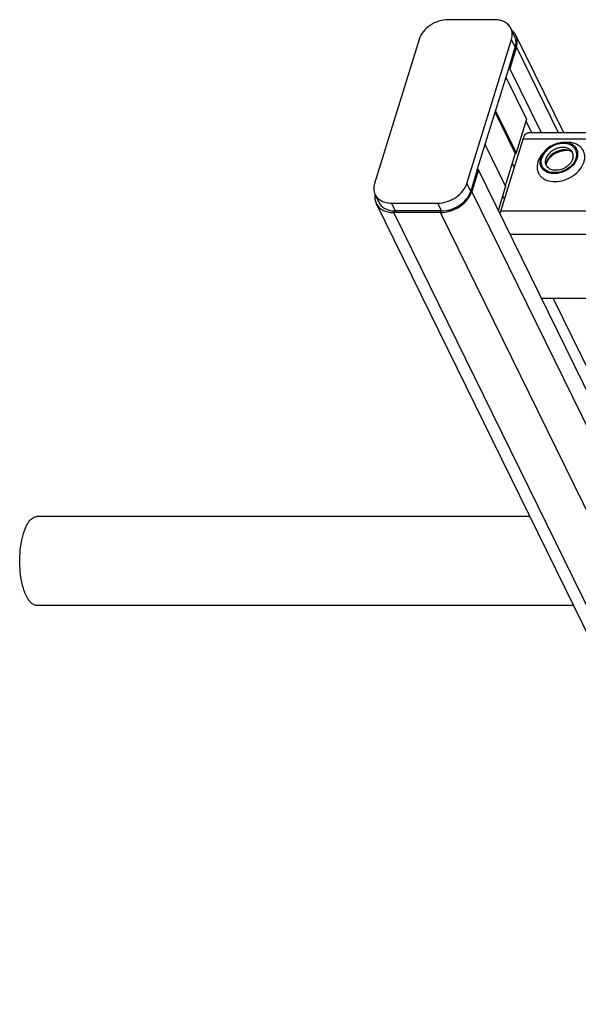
# Model space of a CAD drawing. Header units: millimetres. Extents: x 0 to 2100, y 0 to 2970.
# Tile 4 of 20: x 909 to 1042, y 1063 to 1298. Entities that reach past the tile are written whole.
import ezdxf

# ---------------------------------------------------------------- set-up
doc = ezdxf.new("R2010")
doc.units = ezdxf.units.MM
doc.header["$LTSCALE"] = 193.6
doc.layers.get('0').update_dxf_attribs({"linetype": 'CONTINUOUS'})

msp = doc.modelspace()

# ---------------------------------------------------------------- linework, layer by layer
at = {"color": 7, "linetype": 'CONTINUOUS'}
for p, q in [((1022.27, 1298.14), (1011.22, 1298.14)), ((1027.12, 1294.22), (1026.21, 1296.09)), ((1004.24, 1293.44), (993.59, 1258.98)), ((1015.7, 1258.98), (1026.35, 1293.44)), ((1038.86, 1271.11), (1027.4, 1294.46)), ((1025.69, 1286.49), (1027.26, 1291.58)), ((1027.55, 1291.63), (1025.96, 1286.49)), ((1018.18, 1262.21), (1025.69, 1286.49)), ((1025.96, 1286.49), (1025.69, 1286.49)), ((1033.51, 1271.11), (1025.96, 1286.49)), ((1025.05, 1284.42), (1029.98, 1274.37)), ((1022.43, 1275.96), (1027.25, 1266.14)), ((1029.98, 1274.37), (1027.48, 1266.3)), ((1031.21, 1271.11), (1029.84, 1273.91)), ((1023.81, 1252.37), (1029.13, 1269.6)), ((1480.53, 1271.11), (1030.35, 1271.11)), ((1020.05, 1268.25), (1024.96, 1258.24)), ((1027.25, 1266.14), (1024.87, 1258.43)), ((1018.18, 1262.21), (1016.61, 1257.11)), ((1018.46, 1262.21), (1016.87, 1257.07)), ((1018.46, 1262.21), (1018.18, 1262.21)), ((1211.86, 868.1), (1018.46, 1262.21)), ((1023.22, 1252.5), (1024.97, 1258.15)), ((994.64, 1254.47), (993.73, 1256.34)), ((1153.38, 929.44), (994, 1254.23)), ((997.66, 1254.28), (1008.72, 1254.28)), ((1009.38, 1252.02), (998.22, 1252.02)), ((1009.5, 1252.41), (998.58, 1252.41)), ((1009.5, 1252.41), (1009.63, 1252.41)), ((1033.52, 1231.52), (1488.7, 1231.52)), ((1030.76, 1179.32), (912.88, 1179.32)), ((1041.21, 1158.02), (912.88, 1158.02))]:
    msp.add_line(p, q, dxfattribs=at)
at = {"color": 9, "linetype": 'CONTINUOUS'}
for p, q in [((1027.26, 1291.58), (1026.35, 1293.44)), ((1027.55, 1291.63), (1027.27, 1291.63)), ((1037.62, 1271.11), (1027.55, 1291.63)), ((1022.55, 1276.35), (1027.48, 1266.3)), ((1480.06, 1269.6), (1029.13, 1269.6)), ((1020.04, 1268.2), (1024.93, 1258.22)), ((1027.05, 1262.85), (1026.55, 1263.87)), ((1016.61, 1257.11), (1015.7, 1258.98)), ((1024.93, 1258.22), (1024.97, 1258.15)), ((1016.87, 1257.07), (1016.6, 1257.07)), ((1210.27, 862.97), (1016.87, 1257.07)), ((1024.69, 1255.23), (1024.31, 1256.01)), ((998.58, 1252.41), (997.66, 1254.28)), ((1009.63, 1252.41), (1008.72, 1254.28)), ((998.22, 1252.02), (998.34, 1252.42)), ((1002.51, 1243.29), (998.22, 1252.02)), ((1009.38, 1252.02), (1009.5, 1252.41)), ((1202.78, 857.92), (1009.38, 1252.02)), ((1478.47, 1252.37), (1023.81, 1252.37)), ((1481.23, 1246.75), (1026.05, 1246.75)), ((1191.62, 857.92), (1002.51, 1243.29)), ((1102.31, 1097.06), (1036.32, 1231.52))]:
    msp.add_line(p, q, dxfattribs=at)
at = {"color": 7, "linetype": 'CONTINUOUS'}
for centre, radius, start, end in [((1022.9, 1292.93), 4.56, 342.8272, 343.4239), ((1037.36, 1263.31), 2.72, 162.7855, 168.6403), ((1037.22, 1263.34), 2.58, 168.6859, 169.2533), ((997.95, 1255.75), 4.3, 171.3378, 172.1544), ((1012.21, 1258.47), 4.61, 342.2342, 342.8272), ((998.58, 1258.8), 6.39, 267.8857, 270.0061)]:
    msp.add_arc(centre, radius, start, end, dxfattribs=at)
for points, knots in [([(1011.22, 1298.14), (1010.47, 1298.14), (1009.32, 1297.95), (1007.89, 1297.38), (1005.99, 1296.29), (1004.66, 1294.8), (1004.24, 1293.44)], [0, 0, 0, 0, 0.254722, 0.387285, 0.519951, 1, 1, 1, 1]), ([(1026.21, 1296.09), (1026.05, 1296.4), (1025.62, 1297), (1024.69, 1297.66), (1023.54, 1298.06), (1022.7, 1298.14), (1022.27, 1298.14)], [0, 0, 0, 0, 0.226855, 0.465046, 0.722054, 1, 1, 1, 1]), ([(1026.35, 1293.44), (1026.48, 1293.89), (1026.62, 1294.8), (1026.4, 1295.7), (1026.21, 1296.09)], [0, 0, 0, 0, 0.517394, 1, 1, 1, 1]), ([(1027.4, 1294.46), (1027.34, 1294.58), (1027.09, 1295.03), (1026.73, 1295.43), (1026.42, 1295.67)], [0, 0, 0, 0, 0.246995, 1, 1, 1, 1]), ([(1027.27, 1291.63), (1027.41, 1292.06), (1027.53, 1292.96), (1027.31, 1293.84), (1027.12, 1294.22)], [0, 0, 0, 0, 0.51692, 1, 1, 1, 1]), ([(1027.55, 1291.63), (1027.7, 1292.1), (1027.85, 1293.08), (1027.61, 1294.05), (1027.4, 1294.46)], [0, 0, 0, 0, 0.517394, 1, 1, 1, 1]), ([(1029.13, 1269.6), (1029.2, 1269.82), (1029.34, 1270.21), (1029.63, 1270.7), (1029.96, 1271.02), (1030.23, 1271.11), (1030.35, 1271.11)], [0, 0, 0, 0, 0.332694, 0.607095, 0.823624, 1, 1, 1, 1]), ([(1042.2, 1266.51), (1042.13, 1266.9), (1041.79, 1267.65), (1040.77, 1268.44), (1039.44, 1268.81), (1037.93, 1268.75), (1036.41, 1268.29), (1034.66, 1267.24), (1033.64, 1265.97), (1033.36, 1265.05)], [0, 0, 0, 0, 0.102719, 0.210018, 0.329291, 0.461463, 0.602113, 0.743977, 1, 1, 1, 1]), ([(1041.83, 1265.05), (1041.96, 1265.47), (1042.03, 1266.16), (1041.76, 1267), (1041.28, 1267.73), (1040.27, 1268.39), (1038.75, 1268.62), (1037.11, 1268.34), (1035.57, 1267.59), (1034.32, 1266.48), (1033.78, 1265.53), (1033.63, 1265.05)], [0, 0, 0, 0, 0.11105, 0.163569, 0.216012, 0.326538, 0.451891, 0.590666, 0.734802, 0.873995, 1, 1, 1, 1]), ([(1040.69, 1266.81), (1040.52, 1267.01), (1040.07, 1267.34), (1039.25, 1267.6), (1038.31, 1267.62), (1037.34, 1267.42), (1036.41, 1267.01), (1035.36, 1266.25), (1034.78, 1265.44), (1034.6, 1264.86)], [0, 0, 0, 0, 0.104726, 0.219462, 0.345216, 0.479488, 0.61757, 0.753875, 1, 1, 1, 1]), ([(1040.91, 1266.49), (1040.47, 1266.82), (1039.57, 1267.08), (1038.36, 1267), (1037.4, 1266.74), (1036.5, 1266.28), (1035.72, 1265.67), (1035.11, 1264.95), (1034.84, 1264.39), (1034.76, 1264.12)], [0, 0, 0, 0, 0.223873, 0.351612, 0.485909, 0.622361, 0.75614, 0.882948, 1, 1, 1, 1]), ([(1040.91, 1266.49), (1040.8, 1266.58), (1040.44, 1266.74), (1039.76, 1266.87), (1038.85, 1266.84), (1037.48, 1266.51), (1036.2, 1265.8), (1035.25, 1264.84), (1034.93, 1264.33), (1034.82, 1264.09)], [0, 0, 0, 0, 0.061795, 0.160627, 0.290202, 0.439233, 0.74844, 0.88739, 1, 1, 1, 1]), ([(1041.05, 1264.86), (1041.15, 1265.2), (1041.2, 1265.74), (1040.99, 1266.41), (1040.8, 1266.69), (1040.69, 1266.81)], [0, 0, 0, 0, 0.513934, 0.757035, 1, 1, 1, 1]), ([(1027.48, 1266.3), (1027.48, 1266.28), (1027.43, 1266.19), (1027.33, 1266.14), (1027.25, 1266.14)], [0, 0, 0, 0, 0.23488, 1, 1, 1, 1]), ([(1033.83, 1262.41), (1033.68, 1262.58), (1033.43, 1262.96), (1033.14, 1263.85), (1033.21, 1264.59), (1033.36, 1265.05)], [0, 0, 0, 0, 0.242889, 0.486002, 1, 1, 1, 1]), ([(1041.83, 1265.05), (1041.68, 1264.56), (1041.14, 1263.61), (1039.89, 1262.51), (1038.35, 1261.76), (1036.71, 1261.48), (1035.19, 1261.71), (1034.18, 1262.37), (1033.7, 1263.1), (1033.43, 1263.93), (1033.5, 1264.62), (1033.63, 1265.05)], [0, 0, 0, 0, 0.126005, 0.265198, 0.409334, 0.548109, 0.673462, 0.783988, 0.836431, 0.88895, 1, 1, 1, 1]), ([(1042.11, 1265.05), (1041.86, 1264.26), (1041.06, 1263.16), (1039.64, 1262.13), (1038.38, 1261.57), (1037.06, 1261.3), (1035.79, 1261.33), (1034.67, 1261.69), (1034.06, 1262.14), (1033.83, 1262.41)], [0, 0, 0, 0, 0.246199, 0.382548, 0.520657, 0.654927, 0.780644, 0.895321, 1, 1, 1, 1]), ([(1034.52, 1263.79), (1034.51, 1263.87), (1034.46, 1264.23), (1034.52, 1264.6), (1034.6, 1264.86)], [0, 0, 0, 0, 0.240851, 1, 1, 1, 1]), ([(1041.05, 1264.86), (1040.83, 1264.18), (1040.08, 1263.24), (1038.79, 1262.47), (1037.67, 1262.13), (1036.56, 1262.09), (1035.58, 1262.36), (1034.83, 1262.95), (1034.58, 1263.51), (1034.52, 1263.79)], [0, 0, 0, 0, 0.256084, 0.397979, 0.538637, 0.67078, 0.79, 0.897258, 1, 1, 1, 1]), ([(1042.11, 1265.05), (1042.14, 1265.17), (1042.26, 1265.65), (1042.27, 1266.16), (1042.2, 1266.51)], [0, 0, 0, 0, 0.262329, 1, 1, 1, 1]), ([(1034.71, 1263.82), (1034.7, 1263.78), (1034.67, 1263.64), (1034.64, 1263.51), (1034.64, 1263.41)], [0, 0, 0, 0, 0.304481, 1, 1, 1, 1]), ([(1034.82, 1264.09), (1034.81, 1264.06), (1034.77, 1263.97), (1034.73, 1263.88), (1034.71, 1263.82)], [0, 0, 0, 0, 0.268571, 1, 1, 1, 1]), ([(993.59, 1258.98), (993.45, 1258.53), (993.32, 1257.62), (993.54, 1256.72), (993.73, 1256.34)], [0, 0, 0, 0, 0.517394, 1, 1, 1, 1]), ([(1008.72, 1254.28), (1009.47, 1254.28), (1010.62, 1254.47), (1012.04, 1255.05), (1013.95, 1256.13), (1015.28, 1257.63), (1015.7, 1258.98)], [0, 0, 0, 0, 0.254722, 0.387285, 0.519951, 1, 1, 1, 1]), ([(993.68, 1256.34), (993.63, 1255.98), (993.63, 1255.25), (993.84, 1254.55), (994, 1254.23)], [0, 0, 0, 0, 0.510695, 1, 1, 1, 1]), ([(993.73, 1256.34), (993.89, 1256.02), (994.32, 1255.42), (995.25, 1254.76), (996.4, 1254.36), (997.23, 1254.28), (997.66, 1254.28)], [0, 0, 0, 0, 0.226855, 0.465046, 0.722054, 1, 1, 1, 1]), ([(1009.38, 1252.02), (1010.19, 1252.02), (1011.42, 1252.23), (1012.95, 1252.85), (1015, 1254.01), (1016.42, 1255.62), (1016.87, 1257.07)], [0, 0, 0, 0, 0.254722, 0.387285, 0.519951, 1, 1, 1, 1]), ([(1009.63, 1252.41), (1010.38, 1252.41), (1011.52, 1252.61), (1012.94, 1253.17), (1014.84, 1254.25), (1016.17, 1255.72), (1016.6, 1257.07)], [0, 0, 0, 0, 0.254427, 0.386837, 0.519394, 1, 1, 1, 1]), ([(994, 1254.23), (994.16, 1253.89), (994.63, 1253.25), (995.63, 1252.54), (996.86, 1252.11), (997.76, 1252.02), (998.22, 1252.02)], [0, 0, 0, 0, 0.226855, 0.465046, 0.722054, 1, 1, 1, 1]), ([(994.64, 1254.47), (994.79, 1254.17), (995.2, 1253.6), (996.07, 1252.95), (997.15, 1252.54), (997.93, 1252.43), (998.34, 1252.42)], [0, 0, 0, 0, 0.228236, 0.466967, 0.723392, 1, 1, 1, 1]), ([(1023.63, 1251.67), (1023.64, 1251.73), (1023.69, 1251.96), (1023.75, 1252.2), (1023.81, 1252.37)], [0, 0, 0, 0, 0.259703, 1, 1, 1, 1]), ([(909.63, 1175.29), (909.81, 1175.87), (910.2, 1176.91), (910.87, 1178.06), (911.48, 1178.72), (911.93, 1179.06), (912.4, 1179.27), (912.73, 1179.32), (912.88, 1179.32)], [0, 0, 0, 0, 0.331873, 0.605597, 0.72059, 0.82246, 0.914092, 1, 1, 1, 1]), ([(912.88, 1158.02), (912.69, 1158.02), (912.27, 1158.1), (911.69, 1158.44), (911.15, 1158.96), (910.42, 1159.98), (909.68, 1161.69), (909.08, 1164.13), (908.74, 1166.91), (908.71, 1169.82), (908.98, 1172.65), (909.38, 1174.46), (909.63, 1175.29)], [0, 0, 0, 0, 0.031179, 0.06548, 0.105096, 0.151142, 0.263038, 0.398361, 0.549611, 0.707146, 0.860578, 1, 1, 1, 1])]:
    msp.add_open_spline(points, degree=3, knots=knots, dxfattribs=at)
at = {"color": 9, "linetype": 'CONTINUOUS'}
for points, knots in [([(1043.71, 1264.12), (1043.81, 1264.44), (1043.94, 1265.09), (1043.87, 1266.06), (1043.53, 1266.95), (1042.94, 1267.7), (1042.13, 1268.28), (1040.78, 1268.81), (1039.64, 1268.86), (1038.88, 1268.77)], [0, 0, 0, 0, 0.124532, 0.241854, 0.355538, 0.470156, 0.590017, 0.718045, 1, 1, 1, 1]), ([(1034.11, 1266.44), (1033.94, 1266.27), (1033.33, 1265.58), (1032.86, 1264.76), (1032.66, 1264.12)], [0, 0, 0, 0, 0.264839, 1, 1, 1, 1]), ([(1032.66, 1264.12), (1032.48, 1263.54), (1032.39, 1262.61), (1032.75, 1261.49), (1033.23, 1260.76), (1033.9, 1260.17), (1035.05, 1259.57), (1036.81, 1259.3), (1039.02, 1259.68), (1041.11, 1260.69), (1042.78, 1262.18), (1043.51, 1263.46), (1043.71, 1264.12)], [0, 0, 0, 0, 0.110961, 0.163438, 0.215838, 0.269928, 0.32708, 0.452332, 0.590995, 0.735015, 0.874096, 1, 1, 1, 1])]:
    msp.add_open_spline(points, degree=3, knots=knots, dxfattribs=at)
at = {"color": 7, "linetype": 'CONTINUOUS'}
for points in [[(1034.69, 1263.82), (1034.66, 1263.69), (1034.64, 1263.55), (1034.64, 1263.41)], [(1024.96, 1258.24), (1024.98, 1258.21), (1024.98, 1258.18), (1024.97, 1258.15)]]:
    msp.add_open_spline(points, degree=3, dxfattribs=at)

doc.saveas('drawing.dxf')
